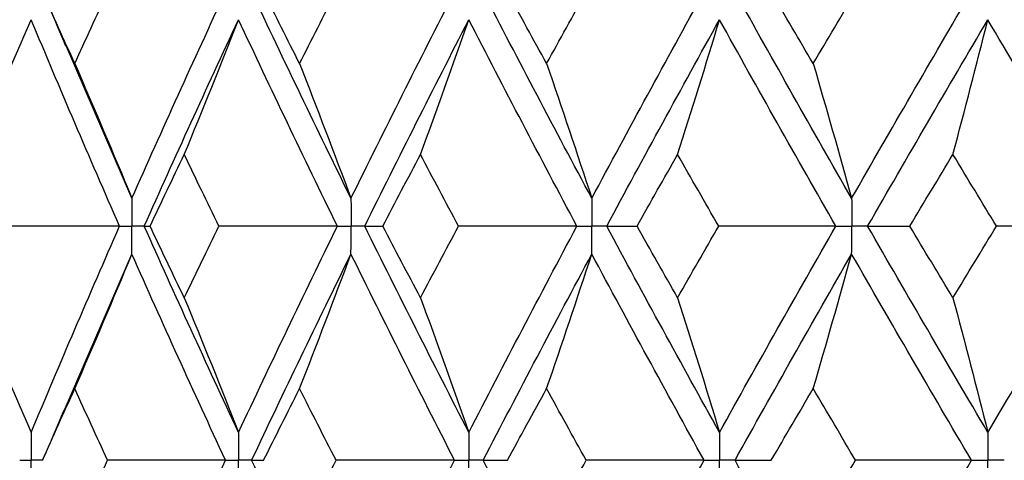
# Paper-space layout '_Front' of a CAD drawing. Header units: millimetres. Extents: x -25 to 25, y -1 to 320.
# Tile 43 of 52: x -15.04 to -8.63, y 52.23 to 55.09. Entities that reach past the tile are written whole.
import ezdxf

# ---------------------------------------------------------------- set-up
doc = ezdxf.new("R2010")
doc.units = ezdxf.units.MM

psp = doc.layouts.new('_Front')

# ---------------------------------------------------------------- linework, layer by layer
at = {"color": 7, "linetype": 'Continuous', "lineweight": 25}
for p, q in [((-14.3057, 53.9307), (-14.7373, 54.9329)), ((-14.7392, 52.5627), (-14.3057, 53.5682)), ((-14.8864, 52.2257), (-14.8871, 52.2257))]:
    psp.add_line(p, q, dxfattribs=at)
for points, knots in [([(-14.8878, 55.2742), (-14.8727, 55.2399), (-14.8214, 55.1232), (-14.7716, 55.0064), (-14.7365, 54.9239)], [0, 0, 0, 0, 0.293637, 1, 1, 1, 1]), ([(-14.3057, 53.9307), (-14.3056, 53.8818), (-14.3056, 53.833), (-14.3055, 53.7841), (-14.3055, 53.7725), (-14.3055, 53.761), (-14.3055, 53.7494)], [0, 0, 0, 0, 0.0001465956, 0.0001465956, 0.0001465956, 0.0001812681, 0.0001812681, 0.0001812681, 0.0001812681]), ([(-12.8809, 53.9307), (-12.8808, 53.8818), (-12.8808, 53.833), (-12.8808, 53.7841), (-12.8808, 53.7725), (-12.8808, 53.761), (-12.8808, 53.7494)], [0, 0, 0, 0, 0.0001465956, 0.0001465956, 0.0001465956, 0.0001812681, 0.0001812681, 0.0001812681, 0.0001812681]), ([(-11.315, 53.9307), (-11.3149, 53.8818), (-11.3149, 53.833), (-11.3149, 53.7841), (-11.3149, 53.7725), (-11.3149, 53.761), (-11.3149, 53.7494)], [0, 0, 0, 0, 0.0001465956, 0.0001465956, 0.0001465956, 0.0001812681, 0.0001812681, 0.0001812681, 0.0001812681]), ([(-9.6251, 53.9307), (-9.625, 53.8818), (-9.625, 53.833), (-9.625, 53.7841), (-9.625, 53.7725), (-9.625, 53.761), (-9.625, 53.7494)], [0, 0, 0, 0, 0.0001465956, 0.0001465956, 0.0001465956, 0.0001812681, 0.0001812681, 0.0001812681, 0.0001812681]), ([(-14.3856, 53.7494), (-14.3667, 53.7494), (-14.3477, 53.7494), (-14.3287, 53.7494), (-14.321, 53.7494), (-14.3133, 53.7494), (-14.3055, 53.7494)], [0, 0, 0, 0, 0.000085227, 0.000085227, 0.000085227, 0.0001198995, 0.0001198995, 0.0001198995, 0.0001198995]), ([(-14.3057, 53.5682), (-14.3056, 53.617), (-14.3056, 53.6659), (-14.3055, 53.7147), (-14.3055, 53.7263), (-14.3055, 53.7379), (-14.3055, 53.7494)], [0, 0, 0, 0, 0.0001465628, 0.0001465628, 0.0001465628, 0.0001812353, 0.0001812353, 0.0001812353, 0.0001812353]), ([(-14.2252, 53.7494), (-14.2442, 53.7494), (-14.2633, 53.7494), (-14.2823, 53.7494), (-14.2901, 53.7494), (-14.2978, 53.7494), (-14.3055, 53.7494)], [0, 0, 0, 0, 0.000085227, 0.000085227, 0.000085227, 0.0001198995, 0.0001198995, 0.0001198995, 0.0001198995]), ([(-12.9697, 53.7494), (-12.9487, 53.7494), (-12.9276, 53.7494), (-12.9065, 53.7494), (-12.8979, 53.7494), (-12.8894, 53.7494), (-12.8808, 53.7494)], [0, 0, 0, 0, 0.000085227, 0.000085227, 0.000085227, 0.0001198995, 0.0001198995, 0.0001198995, 0.0001198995]), ([(-12.8809, 53.5682), (-12.8808, 53.617), (-12.8808, 53.6659), (-12.8808, 53.7147), (-12.8808, 53.7263), (-12.8808, 53.7379), (-12.8808, 53.7494)], [0, 0, 0, 0, 0.0001465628, 0.0001465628, 0.0001465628, 0.0001812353, 0.0001812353, 0.0001812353, 0.0001812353]), ([(-12.7915, 53.7494), (-12.8127, 53.7494), (-12.8339, 53.7494), (-12.855, 53.7494), (-12.8636, 53.7494), (-12.8722, 53.7494), (-12.8808, 53.7494)], [0, 0, 0, 0, 0.000085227, 0.000085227, 0.000085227, 0.0001198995, 0.0001198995, 0.0001198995, 0.0001198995]), ([(-11.4118, 53.7494), (-11.3888, 53.7494), (-11.3659, 53.7494), (-11.3429, 53.7494), (-11.3336, 53.7494), (-11.3242, 53.7494), (-11.3149, 53.7494)], [0, 0, 0, 0, 0.000085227, 0.000085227, 0.000085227, 0.0001198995, 0.0001198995, 0.0001198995, 0.0001198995]), ([(-11.315, 53.5682), (-11.3149, 53.617), (-11.3149, 53.6659), (-11.3149, 53.7147), (-11.3149, 53.7263), (-11.3149, 53.7379), (-11.3149, 53.7494)], [0, 0, 0, 0, 0.0001465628, 0.0001465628, 0.0001465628, 0.0001812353, 0.0001812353, 0.0001812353, 0.0001812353]), ([(-11.2178, 53.7494), (-11.2408, 53.7494), (-11.2638, 53.7494), (-11.2868, 53.7494), (-11.2962, 53.7494), (-11.3055, 53.7494), (-11.3149, 53.7494)], [0, 0, 0, 0, 0.000085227, 0.000085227, 0.000085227, 0.0001198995, 0.0001198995, 0.0001198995, 0.0001198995]), ([(-9.7287, 53.7494), (-9.7042, 53.7494), (-9.6796, 53.7494), (-9.655, 53.7494), (-9.645, 53.7494), (-9.635, 53.7494), (-9.625, 53.7494)], [0, 0, 0, 0, 0.000085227, 0.000085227, 0.000085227, 0.0001198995, 0.0001198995, 0.0001198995, 0.0001198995]), ([(-9.6251, 53.5682), (-9.625, 53.617), (-9.625, 53.6659), (-9.625, 53.7147), (-9.625, 53.7263), (-9.625, 53.7379), (-9.625, 53.7494)], [0, 0, 0, 0, 0.0001465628, 0.0001465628, 0.0001465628, 0.0001812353, 0.0001812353, 0.0001812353, 0.0001812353]), ([(-9.5211, 53.7494), (-9.5457, 53.7494), (-9.5703, 53.7494), (-9.595, 53.7494), (-9.605, 53.7494), (-9.615, 53.7494), (-9.625, 53.7494)], [0, 0, 0, 0, 0.000085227, 0.000085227, 0.000085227, 0.0001198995, 0.0001198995, 0.0001198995, 0.0001198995]), ([(-14.7385, 52.5716), (-14.7736, 52.4892), (-14.8227, 52.3741), (-14.8733, 52.2591), (-14.8877, 52.2263)], [0, 0, 0, 0, 0.715165, 1, 1, 1, 1]), ([(-14.9602, 52.4071), (-14.9601, 52.3582), (-14.9601, 52.3093), (-14.9601, 52.2604), (-14.9601, 52.2489), (-14.9601, 52.2373), (-14.9601, 52.2258)], [0, 0, 0, 0, 0.0001466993, 0.0001466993, 0.0001466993, 0.0001813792, 0.0001813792, 0.0001813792, 0.0001813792]), ([(-13.6119, 52.4071), (-13.6119, 52.3582), (-13.6118, 52.3093), (-13.6118, 52.2604), (-13.6118, 52.2489), (-13.6118, 52.2373), (-13.6118, 52.2258)], [0, 0, 0, 0, 0.0001466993, 0.0001466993, 0.0001466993, 0.0001813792, 0.0001813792, 0.0001813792, 0.0001813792]), ([(-12.1145, 52.4071), (-12.1145, 52.3582), (-12.1144, 52.3093), (-12.1144, 52.2604), (-12.1144, 52.2489), (-12.1144, 52.2373), (-12.1144, 52.2258)], [0, 0, 0, 0, 0.0001466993, 0.0001466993, 0.0001466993, 0.0001813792, 0.0001813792, 0.0001813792, 0.0001813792]), ([(-10.4844, 52.4071), (-10.4843, 52.3582), (-10.4843, 52.3093), (-10.4843, 52.2604), (-10.4843, 52.2489), (-10.4843, 52.2373), (-10.4843, 52.2258)], [0, 0, 0, 0, 0.0001466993, 0.0001466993, 0.0001466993, 0.0001813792, 0.0001813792, 0.0001813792, 0.0001813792]), ([(-8.7394, 52.4071), (-8.7394, 52.3582), (-8.7393, 52.3093), (-8.7393, 52.2604), (-8.7393, 52.2489), (-8.7393, 52.2373), (-8.7393, 52.2258)], [0, 0, 0, 0, 0.0001466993, 0.0001466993, 0.0001466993, 0.0001813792, 0.0001813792, 0.0001813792, 0.0001813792]), ([(-15.0353, 52.2258), (-15.0175, 52.2258), (-14.9997, 52.2258), (-14.9819, 52.2258), (-14.9746, 52.2258), (-14.9673, 52.2258), (-14.9601, 52.2258)], [0, 0, 0, 0, 0.0000851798, 0.0000851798, 0.0000851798, 0.0001198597, 0.0001198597, 0.0001198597, 0.0001198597]), ([(-14.9602, 52.0444), (-14.9601, 52.0933), (-14.9601, 52.1422), (-14.9601, 52.1911), (-14.9601, 52.2026), (-14.9601, 52.2142), (-14.9601, 52.2258)], [0, 0, 0, 0, 0.0001467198, 0.0001467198, 0.0001467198, 0.0001813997, 0.0001813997, 0.0001813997, 0.0001813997]), ([(-13.6964, 52.2258), (-13.6764, 52.2258), (-13.6564, 52.2258), (-13.6363, 52.2258), (-13.6282, 52.2258), (-13.62, 52.2258), (-13.6118, 52.2258)], [0, 0, 0, 0, 0.0000851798, 0.0000851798, 0.0000851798, 0.0001198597, 0.0001198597, 0.0001198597, 0.0001198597]), ([(-13.6119, 52.0444), (-13.6119, 52.0933), (-13.6118, 52.1422), (-13.6118, 52.1911), (-13.6118, 52.2026), (-13.6118, 52.2142), (-13.6118, 52.2258)], [0, 0, 0, 0, 0.0001467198, 0.0001467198, 0.0001467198, 0.0001813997, 0.0001813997, 0.0001813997, 0.0001813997]), ([(-13.5269, 52.2258), (-13.5471, 52.2258), (-13.5672, 52.2258), (-13.5873, 52.2258), (-13.5955, 52.2258), (-13.6036, 52.2258), (-13.6118, 52.2258)], [0, 0, 0, 0, 0.0000851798, 0.0000851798, 0.0000851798, 0.0001198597, 0.0001198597, 0.0001198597, 0.0001198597]), ([(-12.2074, 52.2258), (-12.1854, 52.2258), (-12.1634, 52.2258), (-12.1414, 52.2258), (-12.1324, 52.2258), (-12.1234, 52.2258), (-12.1144, 52.2258)], [0, 0, 0, 0, 0.0000851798, 0.0000851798, 0.0000851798, 0.0001198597, 0.0001198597, 0.0001198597, 0.0001198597]), ([(-12.1145, 52.0444), (-12.1145, 52.0933), (-12.1144, 52.1422), (-12.1144, 52.1911), (-12.1144, 52.2026), (-12.1144, 52.2142), (-12.1144, 52.2258)], [0, 0, 0, 0, 0.0001467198, 0.0001467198, 0.0001467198, 0.0001813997, 0.0001813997, 0.0001813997, 0.0001813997]), ([(-12.0211, 52.2258), (-12.0433, 52.2258), (-12.0654, 52.2258), (-12.0875, 52.2258), (-12.0964, 52.2258), (-12.1054, 52.2258), (-12.1144, 52.2258)], [0, 0, 0, 0, 0.0000851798, 0.0000851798, 0.0000851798, 0.0001198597, 0.0001198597, 0.0001198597, 0.0001198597]), ([(-10.5847, 52.2258), (-10.561, 52.2258), (-10.5372, 52.2258), (-10.5134, 52.2258), (-10.5037, 52.2258), (-10.494, 52.2258), (-10.4843, 52.2258)], [0, 0, 0, 0, 0.0000851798, 0.0000851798, 0.0000851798, 0.0001198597, 0.0001198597, 0.0001198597, 0.0001198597]), ([(-10.4844, 52.0444), (-10.4843, 52.0933), (-10.4843, 52.1422), (-10.4843, 52.1911), (-10.4843, 52.2026), (-10.4843, 52.2142), (-10.4843, 52.2258)], [0, 0, 0, 0, 0.0001467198, 0.0001467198, 0.0001467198, 0.0001813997, 0.0001813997, 0.0001813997, 0.0001813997]), ([(-10.3837, 52.2258), (-10.4075, 52.2258), (-10.4314, 52.2258), (-10.4552, 52.2258), (-10.4649, 52.2258), (-10.4746, 52.2258), (-10.4843, 52.2258)], [0, 0, 0, 0, 0.0000851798, 0.0000851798, 0.0000851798, 0.0001198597, 0.0001198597, 0.0001198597, 0.0001198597]), ([(-8.846, 52.2258), (-8.8208, 52.2258), (-8.7955, 52.2258), (-8.7702, 52.2258), (-8.7599, 52.2258), (-8.7496, 52.2258), (-8.7393, 52.2258)], [0, 0, 0, 0, 0.0000851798, 0.0000851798, 0.0000851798, 0.0001198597, 0.0001198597, 0.0001198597, 0.0001198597]), ([(-8.7394, 52.0444), (-8.7394, 52.0933), (-8.7393, 52.1422), (-8.7393, 52.1911), (-8.7393, 52.2026), (-8.7393, 52.2142), (-8.7393, 52.2258)], [0, 0, 0, 0, 0.0001467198, 0.0001467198, 0.0001467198, 0.0001813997, 0.0001813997, 0.0001813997, 0.0001813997]), ([(-8.6324, 52.2258), (-8.6578, 52.2258), (-8.6831, 52.2258), (-8.7084, 52.2258), (-8.7187, 52.2258), (-8.729, 52.2258), (-8.7393, 52.2258)], [0, 0, 0, 0, 0.0000851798, 0.0000851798, 0.0000851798, 0.0001198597, 0.0001198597, 0.0001198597, 0.0001198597])]:
    psp.add_open_spline(points, degree=3, knots=knots, dxfattribs=at)
for points in [[(-14.6771, 54.8073), (-14.7478, 54.9631), (-14.8178, 55.1189), (-14.8872, 55.2748)], [(-14.6771, 54.8073), (-14.6064, 54.9631), (-14.5351, 55.1189), (-14.4632, 55.2748)], [(-14.3057, 53.9307), (-14.1077, 54.3781), (-13.9045, 54.8264), (-13.6964, 55.2748)], [(-12.8809, 53.9307), (-13.1008, 54.3781), (-13.3162, 54.8264), (-13.5269, 55.2748)], [(-13.2153, 54.8073), (-13.2938, 54.9631), (-13.3717, 55.1189), (-13.4491, 55.2748)], [(-13.2153, 54.8073), (-13.1368, 54.9631), (-13.0578, 55.1189), (-12.9782, 55.2748)], [(-12.8809, 53.9307), (-12.661, 54.3781), (-12.4364, 54.8264), (-12.2074, 55.2748)], [(-11.315, 53.9307), (-11.5544, 54.3781), (-11.7899, 54.8264), (-12.0212, 55.2748)], [(-11.6088, 54.8073), (-11.6942, 54.9631), (-11.7792, 55.1189), (-11.8636, 55.2748)], [(-11.6088, 54.8073), (-11.5233, 54.9631), (-11.4374, 55.1189), (-11.3509, 55.2748)], [(-11.315, 53.9307), (-11.0756, 54.3781), (-10.832, 54.8264), (-10.5847, 55.2748)], [(-9.6251, 53.9307), (-9.8813, 54.3781), (-10.1343, 54.8264), (-10.3837, 55.2748)], [(-9.875, 54.8073), (-9.9665, 54.9631), (-10.0575, 55.1189), (-10.1481, 55.2748)], [(-9.875, 54.8073), (-9.7835, 54.9631), (-9.6916, 55.1189), (-9.5993, 55.2748)], [(-9.6251, 53.9307), (-9.3688, 54.3781), (-9.109, 54.8264), (-8.846, 55.2748)], [(-15.3486, 54.2163), (-15.2166, 54.5067), (-15.0871, 54.7991), (-14.9602, 55.0933)], [(-14.3856, 53.7494), (-14.5822, 54.1967), (-14.7739, 54.6449), (-14.9602, 55.0933)], [(-14.2252, 53.7494), (-14.0258, 54.1967), (-13.8213, 54.6449), (-13.6119, 55.0933)], [(-13.9654, 54.2163), (-13.8452, 54.5067), (-13.7274, 54.7991), (-13.6119, 55.0933)], [(-12.9697, 53.7494), (-13.1884, 54.1967), (-13.4026, 54.6449), (-13.6119, 55.0933)], [(-12.7915, 53.7494), (-12.5704, 54.1967), (-12.3446, 54.6449), (-12.1145, 55.0933)], [(-12.4291, 54.2163), (-12.3222, 54.5067), (-12.2173, 54.7991), (-12.1145, 55.0933)], [(-11.4118, 53.7494), (-11.65, 54.1967), (-11.8844, 54.6449), (-12.1145, 55.0933)], [(-11.2178, 53.7494), (-10.9773, 54.1967), (-10.7327, 54.6449), (-10.4844, 55.0933)], [(-10.7566, 54.2163), (-10.6641, 54.5067), (-10.5733, 54.7991), (-10.4844, 55.0933)], [(-9.7287, 53.7494), (-9.984, 54.1967), (-10.2361, 54.6449), (-10.4844, 55.0933)], [(-9.5211, 53.7494), (-9.2639, 54.1967), (-9.0032, 54.6449), (-8.7394, 55.0933)], [(-8.9663, 54.2163), (-8.8892, 54.5067), (-8.8135, 54.7991), (-8.7394, 55.0933)], [(-7.9391, 53.7494), (-8.2087, 54.1967), (-8.4756, 54.6449), (-8.7394, 55.0933)], [(-14.6771, 54.8073), (-14.5509, 54.5169), (-14.4271, 54.2247), (-14.3057, 53.9307)], [(-13.2153, 54.8073), (-13.1017, 54.5169), (-12.9902, 54.2247), (-12.8809, 53.9307)], [(-11.6088, 54.8073), (-11.5089, 54.5169), (-11.411, 54.2247), (-11.315, 53.9307)], [(-9.875, 54.8073), (-9.7901, 54.5169), (-9.7068, 54.2247), (-9.6251, 53.9307)], [(-14.1873, 53.7495), (-14.114, 53.905), (-14.04, 54.0606), (-13.9654, 54.2163)], [(-13.7398, 53.7495), (-13.8156, 53.905), (-13.8908, 54.0606), (-13.9654, 54.2163)], [(-12.6734, 53.7495), (-12.5925, 53.905), (-12.5111, 54.0606), (-12.4291, 54.2163)], [(-12.1815, 53.7495), (-12.2646, 53.905), (-12.3471, 54.0606), (-12.4291, 54.2163)], [(-11.0206, 53.7495), (-10.9331, 53.905), (-10.8451, 54.0606), (-10.7566, 54.2163)], [(-10.4898, 53.7495), (-10.5792, 53.905), (-10.6681, 54.0606), (-10.7566, 54.2163)], [(-9.2471, 53.7495), (-9.1539, 53.905), (-9.0603, 54.0606), (-8.9663, 54.2163)], [(-8.6832, 53.7495), (-8.7779, 53.905), (-8.8723, 54.0606), (-8.9663, 54.2163)], [(-14.3856, 53.7494), (-14.6399, 53.7494), (-14.8939, 53.7495), (-15.1475, 53.7495)], [(-14.9602, 52.4071), (-14.7738, 52.8553), (-14.5823, 53.302), (-14.3856, 53.7494)], [(-14.2252, 53.7494), (-14.2147, 53.7494), (-14.2021, 53.7495), (-14.1873, 53.7495)], [(-13.6119, 52.4071), (-13.8214, 52.8553), (-14.0257, 53.302), (-14.2252, 53.7494)], [(-13.9654, 53.2835), (-14.04, 53.439), (-14.114, 53.5942), (-14.1873, 53.7495)], [(-13.9654, 53.2835), (-13.8907, 53.439), (-13.8156, 53.5942), (-13.7398, 53.7495)], [(-12.9697, 53.7494), (-13.2265, 53.7494), (-13.4832, 53.7495), (-13.7398, 53.7495)], [(-13.6119, 52.4071), (-13.4025, 52.8553), (-13.1885, 53.302), (-12.9697, 53.7494)], [(-12.7915, 53.7494), (-12.7543, 53.7494), (-12.715, 53.7495), (-12.6734, 53.7495)], [(-12.1145, 52.4071), (-12.3447, 52.8553), (-12.5703, 53.302), (-12.7915, 53.7494)], [(-12.4291, 53.2835), (-12.5111, 53.439), (-12.5925, 53.5942), (-12.6734, 53.7495)], [(-12.4291, 53.2835), (-12.3471, 53.439), (-12.2646, 53.5942), (-12.1815, 53.7495)], [(-11.4118, 53.7494), (-11.6682, 53.7494), (-11.9248, 53.7495), (-12.1815, 53.7495)], [(-12.1145, 52.4071), (-11.8844, 52.8553), (-11.6501, 53.302), (-11.4118, 53.7494)], [(-11.2178, 53.7494), (-11.1542, 53.7494), (-11.0885, 53.7495), (-11.0206, 53.7495)], [(-10.4844, 52.4071), (-10.7328, 52.8553), (-10.9772, 53.302), (-11.2178, 53.7494)], [(-10.7566, 53.2835), (-10.8451, 53.439), (-10.9331, 53.5942), (-11.0206, 53.7495)], [(-10.7566, 53.2835), (-10.6681, 53.439), (-10.5792, 53.5942), (-10.4898, 53.7495)], [(-9.7287, 53.7494), (-9.9821, 53.7494), (-10.2358, 53.7495), (-10.4898, 53.7495)], [(-10.4844, 52.4071), (-10.236, 52.8553), (-9.9842, 53.302), (-9.7287, 53.7494)], [(-9.5211, 53.7494), (-9.4318, 53.7494), (-9.3405, 53.7495), (-9.2471, 53.7495)], [(-8.7394, 52.4071), (-9.0033, 52.8553), (-9.2638, 53.302), (-9.5211, 53.7494)], [(-8.9663, 53.2835), (-9.0603, 53.439), (-9.1539, 53.5942), (-9.2471, 53.7495)], [(-8.9663, 53.2835), (-8.8723, 53.439), (-8.7779, 53.5942), (-8.6832, 53.7495)], [(-8.7394, 52.4071), (-8.4755, 52.8553), (-8.2088, 53.302), (-7.9391, 53.7494)], [(-7.9391, 53.7494), (-8.1866, 53.7494), (-8.4346, 53.7495), (-8.6832, 53.7495)], [(-14.6771, 52.6924), (-14.5509, 52.9825), (-14.427, 53.2744), (-14.3057, 53.5682)], [(-13.6964, 52.2258), (-13.9045, 52.674), (-14.1076, 53.1208), (-14.3057, 53.5682)], [(-13.5269, 52.2258), (-13.3162, 52.674), (-13.1009, 53.1208), (-12.8809, 53.5682)], [(-13.2153, 52.6924), (-13.1017, 52.9825), (-12.9902, 53.2744), (-12.8809, 53.5682)], [(-12.2074, 52.2258), (-12.4365, 52.674), (-12.6609, 53.1208), (-12.8809, 53.5682)], [(-12.0211, 52.2258), (-11.7898, 52.674), (-11.5544, 53.1208), (-11.315, 53.5682)], [(-11.6088, 52.6924), (-11.5089, 52.9825), (-11.411, 53.2744), (-11.315, 53.5682)], [(-10.5847, 52.2258), (-10.8321, 52.674), (-11.0755, 53.1208), (-11.315, 53.5682)], [(-10.3837, 52.2258), (-10.1343, 52.674), (-9.8814, 53.1208), (-9.6251, 53.5682)], [(-9.875, 52.6924), (-9.7901, 52.9825), (-9.7067, 53.2744), (-9.6251, 53.5682)], [(-8.846, 52.2258), (-9.1091, 52.674), (-9.3688, 53.1208), (-9.6251, 53.5682)], [(-15.3486, 53.2835), (-15.2166, 52.9933), (-15.0871, 52.7012), (-14.9602, 52.4071)], [(-13.9654, 53.2835), (-13.8452, 52.9933), (-13.7274, 52.7012), (-13.6119, 52.4071)], [(-12.4291, 53.2835), (-12.3221, 52.9933), (-12.2173, 52.7012), (-12.1145, 52.4071)], [(-10.7566, 53.2835), (-10.6641, 52.9933), (-10.5733, 52.7012), (-10.4844, 52.4071)], [(-8.9663, 53.2835), (-8.8892, 52.9933), (-8.8135, 52.7012), (-8.7394, 52.4071)], [(-14.8871, 52.2257), (-14.8178, 52.3814), (-14.7477, 52.537), (-14.6771, 52.6924)], [(-14.4633, 52.2257), (-14.5352, 52.3814), (-14.6065, 52.537), (-14.6771, 52.6924)], [(-13.449, 52.2257), (-13.3717, 52.3814), (-13.2938, 52.537), (-13.2153, 52.6924)], [(-12.9783, 52.2257), (-13.0579, 52.3814), (-13.1369, 52.537), (-13.2153, 52.6924)], [(-11.8635, 52.2257), (-11.7791, 52.3814), (-11.6941, 52.537), (-11.6088, 52.6924)], [(-11.351, 52.2257), (-11.4375, 52.3814), (-11.5234, 52.537), (-11.6088, 52.6924)], [(-10.148, 52.2257), (-10.0574, 52.3814), (-9.9664, 52.537), (-9.875, 52.6924)], [(-9.5995, 52.2257), (-9.6917, 52.3814), (-9.7836, 52.537), (-9.875, 52.6924)], [(-14.6771, 51.7583), (-14.6065, 51.9141), (-14.5352, 52.0699), (-14.4633, 52.2257)], [(-13.6964, 52.2258), (-13.9523, 52.2258), (-14.2079, 52.2257), (-14.4633, 52.2257)], [(-14.3057, 50.8811), (-14.1076, 51.3294), (-13.9044, 51.7778), (-13.6964, 52.2258)], [(-12.8809, 50.8811), (-13.1009, 51.3294), (-13.3163, 51.7778), (-13.5269, 52.2258)], [(-13.5269, 52.2258), (-13.5031, 52.2258), (-13.4771, 52.2257), (-13.449, 52.2257)], [(-13.2153, 51.7583), (-13.1369, 51.9141), (-13.0578, 52.0699), (-12.9783, 52.2257)], [(-12.2074, 52.2258), (-12.4644, 52.2258), (-12.7213, 52.2257), (-12.9783, 52.2257)], [(-12.8809, 50.8811), (-12.6609, 51.3294), (-12.4363, 51.7778), (-12.2074, 52.2258)], [(-11.315, 50.8811), (-11.5545, 51.3294), (-11.79, 51.7778), (-12.0211, 52.2258)], [(-12.0211, 52.2258), (-11.9707, 52.2258), (-11.9182, 52.2257), (-11.8635, 52.2257)], [(-11.6088, 51.7583), (-11.5233, 51.9141), (-11.4374, 52.0699), (-11.351, 52.2257)], [(-10.5847, 52.2258), (-10.8399, 52.2258), (-11.0954, 52.2257), (-11.351, 52.2257)], [(-11.315, 50.8811), (-11.0755, 51.3294), (-10.8319, 51.7778), (-10.5847, 52.2258)], [(-9.6251, 50.8811), (-9.8815, 51.3294), (-10.1345, 51.7778), (-10.3837, 52.2258)], [(-10.3837, 52.2258), (-10.3072, 52.2258), (-10.2286, 52.2257), (-10.148, 52.2257)], [(-9.875, 51.7583), (-9.7836, 51.9141), (-9.6917, 52.0699), (-9.5995, 52.2257)], [(-9.6251, 50.8811), (-9.3687, 51.3294), (-9.1089, 51.7778), (-8.846, 52.2258)], [(-8.846, 52.2258), (-9.0967, 52.2258), (-9.3479, 52.2257), (-9.5995, 52.2257)]]:
    psp.add_open_spline(points, degree=3, dxfattribs=at)
at = {"color": 8, "linetype": 'Continuous', "lineweight": 25}
psp.add_open_spline([(-14.8876, 52.2258), (-14.9045, 52.2258), (-14.9214, 52.2258), (-14.9382, 52.2258), (-14.9455, 52.2258), (-14.9528, 52.2258), (-14.9601, 52.2258)], degree=3, knots=[0.000004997, 0.000004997, 0.000004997, 0.000004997, 0.0000851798, 0.0000851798, 0.0000851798, 0.0001198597, 0.0001198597, 0.0001198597, 0.0001198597], dxfattribs=at)

doc.saveas('drawing.dxf')
